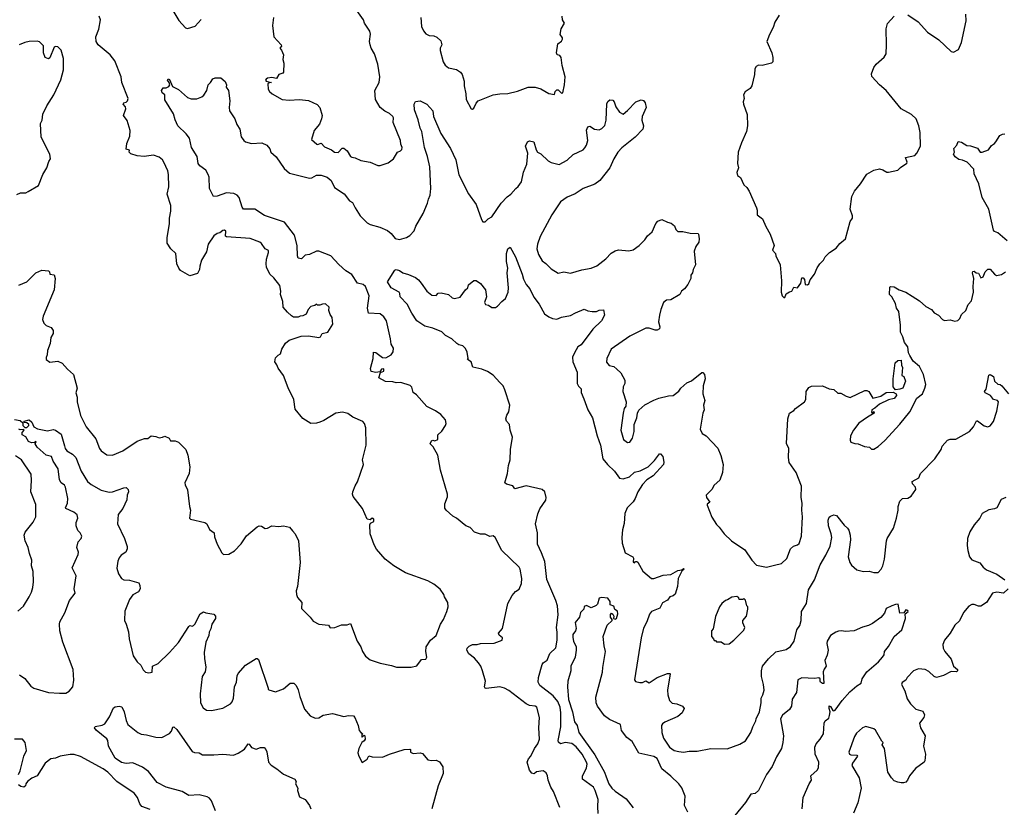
# Model space of a CAD drawing. Extents: x 1933546 to 2138868, y 524910 to 667279.
# Tile 205 of 256: x 2017211 to 2025850, y 596948 to 603855. Entities that reach past the tile are written whole.
import ezdxf

# ---------------------------------------------------------------- set-up
doc = ezdxf.new("R2010")
doc.units = 0

msp = doc.modelspace()

# ---------------------------------------------------------------- linework, layer by layer
at = {"layer": '0CON10XD'}
for points in [[(2018495, 604036.7), (2018607.7, 603847.7), (2018665, 603783.3), (2018685, 603777.5), (2018750.7, 603799.3), (2018802.3, 603857.7)], [(2019478.1, 600911.9), (2019498.8, 600925), (2019510, 600965), (2019542.1, 601017.9), (2019575, 601043.8), (2019679.5, 601080.5), (2019744.1, 601084.1), (2019835, 601068.8), (2019850, 601075), (2019866.4, 601103.6), (2019915.8, 601114.2), (2019957.5, 601185), (2019952.5, 601245), (2019935, 601270), (2019923.3, 601305), (2019926.7, 601335), (2019895, 601362.5), (2019868.3, 601361.7), (2019845, 601352.5), (2019823, 601353), (2019815, 601360), (2019801.7, 601348.3), (2019765, 601338.8), (2019743.8, 601315), (2019725, 601272.5), (2019695, 601257.5), (2019673.6, 601256.4), (2019655, 601247.5), (2019615, 601247.5), (2019595, 601257.5), (2019560.5, 601290.5), (2019524, 601335), (2019521.2, 601385), (2019498.9, 601445), (2019501.4, 601475), (2019494.2, 601525), (2019440.7, 601590.7), (2019404.7, 601624.7), (2019378, 601685), (2019373.1, 601715), (2019376.2, 601753.8), (2019395.7, 601815), (2019395, 601832.5), (2019365, 601846.7), (2019333.9, 601893.9), (2019317.5, 601905), (2019232.5, 601935), (2019025, 601950), (2019017, 601957), (2019019.7, 601999.7), (2019008.8, 602008.8), (2018995, 602008), (2018967.5, 601985), (2018945, 601978.8), (2018915, 601960), (2018865, 601887.5), (2018850.5, 601819.5), (2018805, 601747.5), (2018791.2, 601695), (2018790, 601665), (2018771.7, 601628.3), (2018705, 601608.8), (2018622.9, 601655), (2018606.9, 601675), (2018589.4, 601715), (2018581.4, 601805), (2018536.2, 601846.2), (2018504.4, 601895), (2018504.3, 601945.7), (2018525.6, 602064.4), (2018524.4, 602115), (2018538.6, 602175), (2018536.6, 602226.6), (2018504.1, 602325.9), (2018519.7, 602390.3), (2018517.8, 602497.8), (2018509.7, 602529.7), (2018475, 602606.7), (2018463.8, 602625), (2018435, 602650), (2018385, 602665.8), (2018304.1, 602655.9), (2018242.1, 602662.1), (2018185, 602680), (2018172.5, 602695), (2018175, 602710), (2018145, 602720), (2018151.7, 602768.3), (2018177.5, 602835), (2018180, 602885), (2018155, 602972.5), (2018123.3, 603015), (2018143.3, 603075), (2018140, 603090), (2018120, 603115), (2018125, 603126.7), (2018145, 603133.3), (2018157.5, 603145), (2018162.5, 603165), (2018106, 603305), (2018102.5, 603355), (2018047.1, 603495), (2018005, 603548), (2017899.2, 603635), (2017882.5, 603665), (2017880, 603705), (2017907, 603773), (2017920.8, 603855), (2017910, 603885)], [(2019437.5, 603875), (2019428.8, 603805), (2019442.5, 603705), (2019506.7, 603635), (2019507, 603623), (2019492.5, 603605), (2019508, 603588), (2019526.1, 603546.1), (2019520, 603505), (2019527.5, 603475), (2019526.7, 603395), (2019520, 603385), (2019485, 603373.8), (2019465, 603340), (2019425, 603349.2), (2019385, 603343.3), (2019372.5, 603335), (2019367.5, 603325), (2019375, 603317.5), (2019420, 603305), (2019395, 603300), (2019388.3, 603291.7), (2019392.5, 603245), (2019402.5, 603225), (2019426.4, 603206.4), (2019515, 603156.7), (2019575, 603148.8), (2019665, 603155.8), (2019745, 603147.5), (2019822.7, 603112.7), (2019843.8, 603085), (2019866, 603015), (2019860.8, 602985), (2019841.2, 602938.8), (2019796.2, 602885), (2019772.5, 602805), (2019817.5, 602765), (2019825, 602762), (2019855, 602772.9), (2019885, 602741.2), (2019946.7, 602715), (2019974.1, 602694.1), (2020005, 602690), (2020041.2, 602728.8), (2020055, 602728.8), (2020085, 602706.2), (2020115, 602656), (2020125, 602650), (2020155, 602643.8), (2020205, 602620), (2020285, 602606.2), (2020355, 602576.7), (2020375, 602576.7), (2020445, 602600), (2020490, 602635), (2020525.8, 602694.2), (2020552.5, 602705), (2020565, 602717.5), (2020567.5, 602735), (2020555.6, 602765), (2020552.5, 602795), (2020489.4, 602955), (2020491.2, 602995), (2020486.2, 603005), (2020455, 603034), (2020415, 603052.5), (2020372.9, 603085), (2020333.8, 603155), (2020327.1, 603235), (2020366.7, 603305), (2020370.5, 603355), (2020353.3, 603465), (2020324.4, 603555), (2020295.7, 603605), (2020285.7, 603635), (2020280.8, 603665), (2020289.8, 603729.8), (2020284.6, 603754.6), (2020236, 603825), (2020228, 603855), (2020168, 603935)], [(2020731.4, 603875), (2020737.5, 603795), (2020755, 603756.7), (2020775, 603731.2), (2020805, 603716.2), (2020845, 603713.8), (2020872.7, 603702.7), (2020905, 603670), (2020914.3, 603635), (2020900.6, 603605), (2020901.4, 603585), (2020926.2, 603485), (2020945, 603456.7), (2020975, 603432.5), (2021045, 603419.2), (2021078, 603395), (2021094.2, 603375), (2021110.8, 603315), (2021110, 603275), (2021126.1, 603206.1), (2021130, 603155), (2021173.6, 603073.6), (2021185, 603070), (2021195, 603080), (2021216.4, 603123.6), (2021235, 603142.5), (2021364.2, 603195.8), (2021424.2, 603205.8), (2021495, 603208.8), (2021580.5, 603229.5), (2021673, 603263), (2021735, 603263.3), (2021785, 603250), (2021855, 603207.5), (2021905, 603200), (2021910, 603225), (2021925, 603240), (2021935, 603240), (2021965, 603210), (2021975.9, 603214.1), (2021991.2, 603285), (2021996.2, 603355), (2021971.2, 603455), (2021961.2, 603525), (2021950.7, 603540.7), (2021927.5, 603547.5), (2021920, 603565), (2021933.3, 603645), (2021963.9, 603666.1), (2021973.8, 603685), (2021973.8, 603695), (2021952.5, 603725), (2021962.9, 603775), (2021991.4, 603825), (2021974.2, 603855), (2021970, 603885)], [(2023876.2, 603895), (2023836.4, 603833.6), (2023821.7, 603788.3), (2023788.8, 603725), (2023766.7, 603665), (2023810, 603565), (2023820, 603525), (2023820, 603485), (2023806.8, 603473.2), (2023725, 603452.2), (2023695, 603455.5), (2023672.7, 603445), (2023661.8, 603425), (2023658.9, 603375), (2023634.2, 603275), (2023619.5, 603250.5), (2023577, 603223), (2023562.5, 603195), (2023566.7, 603165), (2023560, 603135), (2023562.5, 603115), (2023594, 603025), (2023596.7, 602925), (2023588.8, 602875), (2023544.2, 602775.8), (2023516.7, 602695), (2023508.8, 602595), (2023518, 602555), (2023504.2, 602514.2), (2023508.8, 602488.8), (2023535, 602472.5), (2023565, 602407.5), (2023590, 602385), (2023611.7, 602351.7), (2023676.7, 602205), (2023683.3, 602185), (2023681.2, 602145), (2023728.3, 602108.3), (2023758.3, 602041.7)], [(2023758.3, 602041.7), (2023796.7, 601975), (2023830, 601875), (2023817.5, 601835), (2023843.3, 601805), (2023846.7, 601785), (2023882.5, 601705), (2023896.7, 601565), (2023892.5, 601465), (2023900, 601435), (2023915, 601420), (2023925, 601420), (2023935, 601450), (2023965, 601470), (2023986.4, 601473.6), (2024005, 601510), (2024035, 601502.5), (2024063.9, 601546.1), (2024075, 601590), (2024085, 601592.5), (2024097, 601577), (2024101.7, 601531.7), (2024125, 601530), (2024135, 601540), (2024146.4, 601573.6), (2024185.9, 601624.1), (2024209.5, 601680.5), (2024232.5, 601715), (2024263.3, 601745), (2024280, 601775), (2024317.5, 601815), (2024375, 601852.5), (2024408.3, 601891.7), (2024456.1, 601933.9), (2024497.5, 602085), (2024518.8, 602115), (2024518.8, 602135), (2024498.1, 602195), (2024511.9, 602305), (2024535, 602351.2), (2024588, 602415), (2024645, 602500), (2024705, 602535.8), (2024755, 602548), (2024785, 602538.8), (2024818.3, 602518.3), (2024835, 602517.5), (2024915, 602536.7), (2024939.5, 602560.5), (2024993.8, 602596.2), (2024996.7, 602605), (2024982.9, 602647.1), (2025065.6, 602664.4), (2025084.2, 602685.8), (2025114.2, 602745.8), (2025111.2, 602865), (2025099.2, 602925), (2025076, 602985), (2025035, 603022.5), (2024945, 603072.5), (2024815, 603233.3), (2024754.1, 603284.1), (2024688.3, 603358.3), (2024685, 603380), (2024704.2, 603435.8), (2024725.8, 603464.2), (2024795, 603526.2), (2024814, 603555), (2024815.7, 603635.7), (2024814.3, 603775), (2024825, 603822.5), (2024885, 603886.7)], [(2025005, 603896.7), (2025095, 603836.7), (2025175.8, 603745.8), (2025275, 603678), (2025385, 603576.7), (2025405, 603570), (2025447.5, 603595), (2025473.8, 603655), (2025515.8, 603845), (2025512.5, 603905)], [(2017185, 602321.2), (2017217, 602337), (2017265, 602337.5), (2017285, 602347.5), (2017375, 602402.5), (2017415, 602497.5), (2017450, 602555), (2017468.3, 602611.7), (2017482.5, 602635), (2017476.7, 602675), (2017400, 602825), (2017393.2, 602945), (2017408.5, 602975), (2017415, 603026), (2017450.3, 603099.7), (2017512, 603195), (2017572, 603328), (2017596.2, 603415), (2017596.2, 603515), (2017575, 603587.5), (2017545, 603617.5), (2017525, 603620), (2017515, 603613.3), (2017475, 603521.2), (2017465, 603511.2), (2017434.3, 603524.3), (2017421.3, 603565), (2017418.9, 603625), (2017385, 603660), (2017365, 603666.7), (2017293.6, 603663.6), (2017255, 603656), (2017207.5, 603635)], [(2021949.2, 596945), (2021895.9, 597085.9), (2021871.2, 597125), (2021847.5, 597185), (2021842.5, 597225), (2021829.3, 597249.3), (2021805, 597267.5), (2021745, 597257.5), (2021725, 597242.5), (2021705, 597246.7), (2021683.8, 597275), (2021663.3, 597345), (2021676.4, 597373.6), (2021696.2, 597395), (2021728, 597465), (2021756.2, 597505), (2021772, 597545), (2021766.7, 597645), (2021771.4, 597735), (2021748, 597825), (2021735, 597834), (2021685, 597840.6), (2021655, 597854.4), (2021501.7, 597971.7), (2021464.1, 597994.1), (2021424, 598004), (2021305, 597990), (2021295, 597993.8), (2021290, 598005), (2021297.5, 598055), (2021272.9, 598145), (2021258.5, 598185), (2021236.7, 598215), (2021200.8, 598255), (2021152.8, 598292.8), (2021135.8, 598325), (2021138, 598345), (2021155, 598362.5), (2021185, 598376.9), (2021225, 598376), (2021254.5, 598385.5), (2021375, 598387.5), (2021446, 598415), (2021448.8, 598435), (2021418.3, 598458.3), (2021413.8, 598475), (2021446.2, 598515), (2021493.3, 598735), (2021532.5, 598805), (2021560.7, 598839.3), (2021595, 598860), (2021615, 598910), (2021618, 598955), (2021603.3, 599035), (2021595, 599052.5), (2021440.4, 599200.4), (2021384.2, 599314.2), (2021365, 599328), (2021335, 599323.3), (2021295, 599342.5), (2021253.8, 599343.8), (2021202, 599362), (2021165, 599402.5), (2021125.6, 599415.6), (2021045, 599484), (2021010.9, 599500.9), (2020952.9, 599552.9), (2020941.9, 599571.9), (2020941.7, 599608.3), (2020965, 599670), (2020966.2, 599695), (2020904.5, 599905), (2020881.2, 600035), (2020837.9, 600107.9), (2020812, 600135), (2020825, 600161.2), (2020835, 600166.7), (2020855, 600162.5), (2020880, 600175), (2020880, 600215), (2020915, 600247.5), (2020947.5, 600295), (2020952.5, 600315), (2020947.5, 600345), (2020905, 600392.5), (2020860, 600425), (2020784.1, 600464.1), (2020694.2, 600564.2), (2020665, 600586.7), (2020651.7, 600631.7), (2020637.6, 600647.6), (2020555, 600674), (2020515, 600671.9), (2020485, 600680.6), (2020421.4, 600681.4), (2020363.3, 600715), (2020377.5, 600762.5), (2020405, 600774), (2020405, 600793.3), (2020385, 600791.2), (2020371.7, 600768.3), (2020335, 600761.2), (2020295, 600771.2), (2020290, 600795), (2020312.2, 600885), (2020315, 600940), (2020335, 600937.1), (2020395, 600892.9), (2020425, 600889.4), (2020470, 600915), (2020487, 600943), (2020492.5, 600975), (2020470.3, 601010.3), (2020465.5, 601055.5), (2020430, 601215), (2020405, 601250), (2020375, 601274.4), (2020271.8, 601281.8), (2020263.6, 601325), (2020276.7, 601435), (2020245, 601514), (2020225, 601534.2), (2020175, 601543.8), (2020125, 601620.5), (2020072.7, 601652.7), (2020011.7, 601708.3), (2019940, 601785), (2019835, 601825.6), (2019815, 601824.5), (2019755, 601795.6), (2019715, 601789.2), (2019685, 601758.8), (2019655, 601763.3), (2019647.5, 601785), (2019645.5, 601875), (2019622.9, 601965), (2019535, 602080.5), (2019358.4, 602138.4), (2019275, 602192.7), (2019175, 602194.2), (2019162.3, 602212.3), (2019137.1, 602295), (2019120, 602315), (2019090.9, 602330.9), (2019025, 602337.5), (2018945, 602308.6), (2018912.5, 602305), (2018876, 602375), (2018872.9, 602475), (2018865, 602496.7), (2018845.3, 602535.3), (2018791.2, 602575), (2018777.1, 602595), (2018768.1, 602655), (2018719.2, 602735), (2018700, 602815), (2018672.5, 602855), (2018600, 602925), (2018575.7, 602975.7), (2018560.3, 603030.3), (2018485, 603152.5), (2018486.2, 603195), (2018462, 603215), (2018456.7, 603235), (2018471.2, 603258.8), (2018495, 603256.7), (2018520, 603270), (2018527.5, 603285), (2018522.5, 603305), (2018507.5, 603325), (2018515, 603337.5), (2018525, 603330), (2018550.7, 603270.7), (2018605, 603242), (2018685, 603172), (2018715, 603160), (2018765, 603160), (2018810.7, 603179.3), (2018826.1, 603193.9), (2018853.3, 603235), (2018864, 603285), (2018886.2, 603305), (2018905, 603336.2), (2018925, 603346.2), (2018975, 603346.7), (2019015, 603312.5), (2019026.2, 603285), (2019023, 603263), (2019043.8, 603235), (2019054.4, 603145), (2019048.9, 603085), (2019053.3, 603055), (2019098.6, 602985), (2019115.7, 602935), (2019144.2, 602895), (2019155, 602827.5), (2019178, 602795), (2019193.8, 602783.8), (2019245, 602768.6), (2019335, 602776), (2019380, 602755), (2019405, 602723.3), (2019415, 602693.8), (2019461.3, 602651.3), (2019530.6, 602550.6), (2019579.7, 602509.7), (2019754.4, 602464.4), (2019775, 602468.1), (2019815, 602492.5), (2019857, 602493), (2019909.2, 602475), (2019943.3, 602445), (2019972.5, 602385), (2020057.7, 602327.7), (2020105, 602266.2), (2020132.1, 602252.1), (2020153.9, 602203.9), (2020197.5, 602135), (2020258.8, 602075), (2020285, 602060), (2020372.5, 602035), (2020437.4, 602007.4), (2020469.7, 601979.7), (2020506.1, 601936.1), (2020545, 601928.6), (2020605, 601946), (2020635, 601963.3), (2020672, 602005), (2020686, 602045), (2020750.8, 602155), (2020790, 602245), (2020797.5, 602282.5), (2020811.9, 602315), (2020818.5, 602375), (2020808.7, 602565), (2020789.2, 602655), (2020763.8, 602735), (2020739.4, 602875), (2020724.3, 602905), (2020707.3, 602977.3), (2020674, 603065), (2020673.3, 603115), (2020683, 603137), (2020725, 603142.5), (2020783.3, 603115), (2020835.7, 603055.7), (2020843.3, 603005), (2020907.7, 602857.7), (2020990, 602725), (2021039.1, 602625), (2021065.4, 602495.4), (2021148.7, 602328.7), (2021215, 602233.8), (2021262.7, 602102.7), (2021275, 602083.3), (2021296.1, 602083.9), (2021320.9, 602109.1), (2021355, 602126.2), (2021434.5, 602245.5), (2021488.5, 602301.5), (2021522, 602325), (2021564.4, 602375.6), (2021585, 602391.2), (2021615, 602433.3), (2021632, 602518), (2021661.4, 602588.6), (2021669.6, 602685), (2021649.4, 602745), (2021665.9, 602784.1), (2021685, 602793.3), (2021722.5, 602785), (2021741.9, 602715), (2021755, 602693.8), (2021785, 602680), (2021848.8, 602618.8), (2021875, 602604), (2021945, 602584), (2022015, 602624.2), (2022068.3, 602671.7), (2022153.8, 602715), (2022169.3, 602730.7), (2022185.7, 602755), (2022195.6, 602795), (2022184.4, 602885.6), (2022195, 602916), (2022215, 602922.5), (2022255.6, 602895.6), (2022295, 602890.8), (2022318.3, 602901.7), (2022345, 602928.8), (2022358.1, 602975), (2022362.5, 603117.5), (2022371.7, 603138.3), (2022388.3, 603151.7), (2022415, 603148.8), (2022427.5, 603135), (2022440.5, 603090.5), (2022475, 603043.8), (2022505, 603026.9), (2022545, 603058.1), (2022618.8, 603135), (2022665, 603153.8), (2022685, 603145.7), (2022700, 603125), (2022707.1, 603085), (2022672.9, 603005), (2022671.4, 602975), (2022684, 602925), (2022677.5, 602895), (2022611.9, 602825), (2022495, 602730.8), (2022460.8, 602695), (2022423.3, 602635), (2022388.2, 602555), (2022301.8, 602445), (2022258, 602412), (2022155, 602374.3), (2022085, 602328.1), (2022015, 602298.1), (2021955, 602257.5), (2021880, 602145), (2021776.7, 601955), (2021754.5, 601885.5), (2021750, 601845), (2021762.9, 601795), (2021795, 601739.2), (2021828.3, 601718.3), (2021875, 601670), (2021936.4, 601633.6), (2021985, 601643.8), (2022045, 601632), (2022145, 601662), (2022225, 601676.2), (2022275, 601696.2), (2022355, 601758.8), (2022400.9, 601809.1), (2022435, 601827.5), (2022465, 601835.7), (2022555, 601828.8), (2022593.9, 601836.1), (2022646.2, 601875), (2022695, 601923.3), (2022720.3, 601959.7), (2022760, 601995), (2022792.4, 602067.6), (2022810.3, 602089.7), (2022845, 602103.3), (2022895, 602079.6), (2022928, 602072), (2022956.4, 602046.4), (2022967.5, 602015), (2022985, 601997.5), (2023028.3, 601998.3), (2023095, 601984.2), (2023165, 601980), (2023167.5, 601975), (2023173.9, 601933.9), (2023171.2, 601905), (2023143.2, 601866.8), (2023129.2, 601825), (2023141.2, 601705), (2023120.8, 601665), (2023114.5, 601635.5), (2023100.8, 601615), (2023101.2, 601585), (2023075, 601533.3), (2023044.2, 601495.8), (2023017.5, 601475), (2023002.5, 601445), (2022925, 601398.8), (2022885, 601394.2), (2022860.8, 601375), (2022835.6, 601315), (2022824.5, 601265), (2022817.1, 601205), (2022828, 601162), (2022825, 601143.3), (2022805, 601133.3), (2022787, 601133), (2022735, 601150.8), (2022705, 601150.8), (2022565, 601078.6), (2022402, 600965), (2022364, 600885), (2022361.2, 600851.2), (2022383.9, 600823.9), (2022425, 600813.3), (2022451.7, 600791.7), (2022485, 600757.5), (2022520, 600695), (2022520, 600665), (2022506.7, 600635), (2022503.3, 600595), (2022533.3, 600505), (2022528.8, 600465), (2022516.2, 600445), (2022506.2, 600405), (2022485.9, 600255.9), (2022508.8, 600175), (2022545, 600146.7), (2022565, 600148.8), (2022588.6, 600185), (2022601.4, 600245), (2022604, 600305), (2022626.7, 600365), (2022632.5, 600405), (2022645, 600430), (2022695, 600477.5), (2022775, 600520), (2022820, 600535), (2022905, 600556.7), (2022945, 600560), (2022995, 600597.5), (2023012.5, 600625), (2023065, 600670), (2023105, 600688.8), (2023195, 600760), (2023205, 600760), (2023220, 600745), (2023225.6, 600705.6), (2023208.9, 600645), (2023204.5, 600575), (2023222.5, 600515), (2023210, 600475), (2023217.5, 600435), (2023203.8, 600405), (2023182.5, 600265), (2023200, 600225), (2023235.9, 600205.9), (2023337.3, 600097.3), (2023363.9, 600033.9), (2023384.1, 599954.1), (2023377.5, 599885), (2023355, 599816.7), (2023306.1, 599773.9), (2023284.1, 599735.9), (2023233.3, 599685), (2023236.7, 599665), (2023267.5, 599625), (2023243.6, 599606.4), (2023243, 599597), (2023285, 599492.5), (2023325, 599426.7), (2023348.8, 599405), (2023393.8, 599345), (2023455.7, 599285.7), (2023573.3, 599205), (2023634.2, 599114.2), (2023675, 599072.5), (2023765, 599052.5), (2023835, 599071.2)], [(2025875, 601916.7), (2025795, 601986.7), (2025765, 601997.5), (2025755, 602010), (2025715.7, 602195), (2025657.1, 602295), (2025628, 602415), (2025586.2, 602505), (2025582.5, 602545), (2025523.3, 602605), (2025485, 602622.9), (2025450.5, 602630.5), (2025418.3, 602651.7), (2025403.3, 602675), (2025412.5, 602695), (2025407.5, 602725), (2025433.3, 602755), (2025445, 602787.5), (2025475, 602780), (2025521.2, 602751.2), (2025555, 602748), (2025615, 602728.8), (2025640, 602695), (2025655, 602692.5), (2025712.5, 602715), (2025737, 602753), (2025765, 602770), (2025776.1, 602783.9), (2025811.1, 602838.9), (2025835, 602852), (2025855, 602853.8)], [(2022287, 596893), (2022283.3, 596955), (2022288, 597015), (2022260.6, 597095), (2022244.6, 597124.6), (2022149.6, 597195), (2022149.5, 597220.5), (2022185.5, 597295), (2022189.2, 597325), (2022184.6, 597345), (2022147.8, 597415), (2022095, 597479.6), (2022055, 597507.8), (2021996.4, 597516.4), (2021955, 597505.5), (2021938.2, 597518.2), (2021934.8, 597535), (2021960.4, 597655), (2021960.4, 597775), (2021953.1, 597825), (2021934, 597875), (2021891.8, 597925), (2021774.8, 598014.8), (2021760.7, 598045), (2021762.5, 598085), (2021795, 598201.2), (2021805, 598216), (2021840.3, 598239.7), (2021864, 598296), (2021914.6, 598345.4), (2021927.1, 598415), (2021926.9, 598485), (2021920, 598525), (2021934.6, 598635), (2021929.6, 598715), (2021915, 598762), (2021836.9, 598945), (2021818.9, 599105), (2021788.8, 599178.8), (2021754.4, 599255), (2021755.8, 599355), (2021738, 599435), (2021757.3, 599522.7), (2021774, 599565), (2021827.9, 599642.1), (2021830.8, 599665), (2021818, 599715), (2021795, 599735.8), (2021655, 599768.6), (2021555, 599740), (2021538.3, 599768.3), (2021482.3, 599782.3), (2021467.5, 599795), (2021491.2, 599875), (2021498.8, 599945), (2021516.2, 599995), (2021518, 600085), (2021535.8, 600195), (2021514.3, 600254.3), (2021508, 600305), (2021482.5, 600335), (2021475.7, 600355), (2021485, 600386.7), (2021502.5, 600415), (2021511.4, 600475), (2021469.4, 600609.4), (2021451.9, 600645), (2021423.6, 600673.6), (2021365, 600737.8), (2021315, 600769.2), (2021265, 600791.2), (2021187, 600807), (2021173.3, 600855), (2021140, 600875), (2021147, 600883), (2021138.9, 600938.9), (2021122.3, 600972.3), (2021100, 600995), (2021065, 601003.8), (2021046.7, 601015), (2021003.8, 601055), (2020946.8, 601086.8), (2020915, 601116.4), (2020835, 601150.9), (2020765, 601168.7), (2020695.7, 601215.7), (2020652.2, 601282.2), (2020611.4, 601361.4), (2020548.8, 601425), (2020546.7, 601455), (2020540, 601465), (2020470, 601505), (2020437.5, 601555), (2020502, 601658), (2020515, 601663.8), (2020542.5, 601655), (2020574.2, 601634.2), (2020622.1, 601622.1), (2020685, 601595.7), (2020710.8, 601575), (2020734.2, 601545), (2020785, 601473.3), (2020828.3, 601438.3), (2020865, 601437.5), (2020881.7, 601458.3), (2020910.7, 601460.7), (2020975, 601446), (2021005, 601416.7), (2021025, 601411.2), (2021077.3, 601422.7), (2021122.7, 601487.3), (2021142.5, 601505), (2021150, 601530), (2021195, 601567.5), (2021215, 601566.7), (2021255, 601542.5), (2021298.8, 601485), (2021306.2, 601425), (2021290, 601375), (2021297, 601357), (2021325, 601352.5), (2021355, 601332.5), (2021385, 601332.5), (2021405, 601342.5), (2021442.5, 601385), (2021475, 601410), (2021497.1, 601465), (2021499.4, 601505), (2021488.8, 601635), (2021493.5, 601675), (2021482.3, 601735), (2021483.5, 601805), (2021493.9, 601846.1), (2021515, 601860), (2021562.9, 601775), (2021620.5, 601625), (2021630.9, 601580.9), (2021655, 601534.3), (2021687.8, 601495), (2021722.6, 601422.6), (2021770.2, 601360.2), (2021816.2, 601275), (2021855, 601248), (2021885, 601236.2), (2021925, 601227.5), (2021965, 601246), (2022045, 601260), (2022087.5, 601285), (2022165, 601316.7), (2022195, 601301.2), (2022235, 601296.2), (2022273.6, 601296.4), (2022295, 601306.7), (2022335, 601310), (2022342.5, 601265), (2022316.2, 601215), (2022239.8, 601140.2), (2022136.9, 601005), (2022109.4, 600985), (2022078.6, 600935), (2022062.9, 600895), (2022065.4, 600855), (2022102.1, 600765), (2022101.8, 600665), (2022115, 600641.9), (2022138.9, 600618.9), (2022138.5, 600585), (2022161.1, 600528.9), (2022195.4, 600435), (2022238.2, 600365), (2022278.2, 600205), (2022308.5, 600125), (2022328.5, 600005), (2022368.2, 599955), (2022430, 599895), (2022475, 599834), (2022505, 599828.6), (2022563, 599847), (2022605, 599886), (2022655, 599900), (2022725, 599934.4), (2022780.5, 599989.5), (2022825, 600046.7), (2022835, 600047.5), (2022853.6, 600023.6), (2022863.3, 599975), (2022860, 599955), (2022770.6, 599855), (2022715, 599819.1), (2022675, 599778.6), (2022634.3, 599715), (2022611.9, 599655), (2022595, 599628), (2022540.8, 599575), (2022521.2, 599525), (2022514.5, 599435.5), (2022499.7, 599380.3), (2022494.4, 599314.4), (2022497.5, 599265), (2022525, 599180), (2022590, 599145), (2022597, 599133), (2022595, 599097.5), (2022605, 599093.3), (2022615, 599102.5), (2022625, 599102.5), (2022635, 599096.7), (2022678.8, 599018.8), (2022754.3, 598954.3), (2022775, 598954.2), (2022857.1, 598982.9), (2022925, 598990.6), (2022985, 599024.2), (2023020, 599030), (2023035, 599042.5), (2023042.5, 599035), (2023021.7, 599018.3), (2022988.9, 598955), (2022981.9, 598885), (2022961.7, 598818.3), (2022945, 598803.8), (2022916.4, 598793.6), (2022894.3, 598765.7), (2022850.3, 598739.7), (2022828, 598695), (2022755, 598664.4), (2022738.2, 598641.8), (2022714.3, 598575.7), (2022685, 598517.5), (2022664.4, 598435), (2022606.7, 598065), (2022615, 598052.5), (2022651.7, 598041.7), (2022675, 598043.8), (2022705, 598056.2), (2022735, 598040), (2022805, 598086.2), (2022895, 598120), (2022915, 598122.5), (2022918, 598118), (2022894.3, 597974.3), (2022897.5, 597935), (2022912.5, 597885), (2022935, 597862.5), (2022977.5, 597855), (2023026.7, 597835), (2023040, 597815), (2023023.6, 597776.4), (2022987.2, 597742.8), (2022872.5, 597695), (2022850.5, 597679.5), (2022843.3, 597665), (2022845.8, 597605), (2022860, 597555), (2022914, 597475), (2022955, 597446.2), (2022993.6, 597436.4)], [(2017205, 601526.2), (2017275, 601556.2), (2017354.2, 601635.8), (2017405, 601660), (2017463.8, 601653.8), (2017472.5, 601645), (2017475, 601622.5), (2017515, 601617.5), (2017522, 601585), (2017513.8, 601485), (2017416.7, 601255), (2017410, 601225), (2017423.3, 601195), (2017444.2, 601174.2), (2017487.5, 601155), (2017505, 601130), (2017506.4, 601103.6), (2017485, 601067.5), (2017478.8, 601015), (2017456, 600955), (2017452.7, 600917.3), (2017442.3, 600892.3), (2017444, 600875), (2017475, 600850.8), (2017545, 600860), (2017584.4, 600844.4), (2017629.4, 600789.4), (2017684, 600745), (2017716, 600625), (2017704.3, 600584.3), (2017714.2, 600545), (2017716, 600505), (2017744.2, 600385), (2017793.4, 600283.4), (2017879.7, 600179.7), (2017912, 600095), (2017926.7, 600075), (2017975, 600038.8), (2018025, 600036), (2018115, 600074.3), (2018241.7, 600158.3), (2018305, 600181.4), (2018336.6, 600183.4), (2018365, 600206), (2018405, 600200), (2018435, 600187.1), (2018465, 600194), (2018485, 600203.3), (2018522.5, 600185), (2018535, 600163.3), (2018575, 600163.3), (2018605, 600151.2), (2018670, 600085), (2018686.6, 600036.6), (2018703.1, 599935), (2018698.8, 599875), (2018661.2, 599795), (2018663.8, 599775), (2018683, 599733), (2018700, 599585), (2018710, 599555), (2018702.5, 599485), (2018710, 599475), (2018835, 599446.2), (2018852.5, 599435), (2018877.5, 599385), (2018916.7, 599355), (2018920.7, 599320.7), (2018942.5, 599255), (2018985, 599180), (2019000, 599165), (2019045, 599167.5), (2019095, 599197.5), (2019155, 599257.5), (2019202.3, 599327.7), (2019295, 599407.5), (2019313.6, 599416.4), (2019333.6, 599413.6), (2019365, 599394), (2019385, 599396), (2019422.7, 599417.3), (2019485, 599409.2), (2019525, 599417.5), (2019580, 599405), (2019605, 599372.5), (2019628.8, 599345), (2019656.2, 599285), (2019673.3, 599095), (2019650, 598885), (2019637.5, 598845), (2019640, 598815), (2019649.3, 598789.3), (2019686.7, 598745), (2019685, 598692.5), (2019760, 598615), (2019785, 598580), (2019835, 598553.8), (2019920, 598545), (2019935, 598523.3), (2019975, 598525.7), (2020035, 598547.5), (2020085, 598548.8), (2020115, 598560), (2020173.3, 598405), (2020205.9, 598355.9), (2020218.8, 598315), (2020245, 598272.5), (2020285, 598242.5), (2020375, 598212.5), (2020475, 598192.5), (2020517, 598177), (2020645, 598177.5), (2020695, 598190), (2020736.4, 598243.6), (2020775, 598246.7), (2020783.8, 598265), (2020775.8, 598315), (2020777.5, 598355), (2020815.8, 598415), (2020866.2, 598455), (2020904.2, 598555), (2020928.6, 598595), (2020958.8, 598665), (2020970, 598705), (2020967.5, 598745), (2020937.5, 598795), (2020933.3, 598815), (2020901.2, 598861.2), (2020845, 598906), (2020793, 598933), (2020595, 599004.2), (2020495, 599064.3), (2020418.8, 599125), (2020341.7, 599211.7), (2020321.2, 599251.2), (2020287.5, 599345), (2020283.6, 599426.4), (2020290, 599440), (2020317.5, 599455), (2020317.5, 599475), (2020305, 599482.5), (2020285, 599470), (2020260, 599475), (2020219.7, 599569.7), (2020136.2, 599675), (2020130, 599695), (2020134, 599715), (2020155, 599766.2), (2020176.6, 599803.4), (2020226.7, 599955), (2020218, 599995), (2020250.6, 600125), (2020247.9, 600275), (2020238, 600315), (2020220.7, 600330.7), (2020135, 600370), (2020090.7, 600400.7), (2020045, 600413.3), (2019985, 600403.8), (2019879.7, 600340.3), (2019845.7, 600324.3), (2019815, 600318), (2019765, 600313.8), (2019696.6, 600356.6), (2019628.9, 600438.9), (2019617.5, 600525), (2019567, 600627), (2019527.1, 600735), (2019479.1, 600799.1), (2019468.3, 600828.3), (2019448.6, 600855), (2019455, 600890), (2019478.1, 600911.9)], [(2023835, 599071.2), (2023895, 599086.7), (2023940.9, 599129.1), (2023975, 599213.3), (2024001.2, 599238.8), (2024035, 599248.8), (2024049.1, 599260.9), (2024072, 599325), (2024080, 599495), (2024073.3, 599555), (2024075.7, 599615.7), (2024067.5, 599665), (2024070.8, 599765), (2024024.2, 599885), (2023962.6, 599972.6), (2023957.3, 600015), (2023960, 600095), (2023938.6, 600138.6), (2023950, 600355), (2023966.1, 600403.9), (2024003, 600427), (2024017.5, 600445), (2024097.5, 600505), (2024108.8, 600525), (2024113.3, 600595), (2024135, 600630), (2024158.3, 600641.7), (2024255, 600643.3), (2024315, 600616.7), (2024355, 600612.5), (2024389.3, 600579.3), (2024415, 600580), (2024463.8, 600553.8), (2024499.3, 600540.7), (2024626.4, 600603.6), (2024645, 600603.3), (2024662.5, 600595), (2024696.7, 600536.7), (2024767, 600553), (2024815, 600587.1), (2024875, 600590), (2024902.5, 600575), (2024905, 600560), (2024885, 600533.3), (2024835, 600522), (2024755, 600484.3), (2024715, 600448.8), (2024687.5, 600435), (2024685, 600410), (2024695, 600410), (2024705, 600420), (2024710, 600405), (2024649.3, 600370.7), (2024575, 600316.2), (2024525.9, 600254.1), (2024500, 600205), (2024497, 600167), (2024505, 600150), (2024538.3, 600138.3), (2024567, 600137), (2024625, 600112.5), (2024667, 600107), (2024685, 600090), (2024705, 600090), (2024745, 600112.5), (2024802.5, 600165), (2024933, 600307), (2025022.5, 600415), (2025083.9, 600536.1), (2025131.2, 600575), (2025153.3, 600625), (2025161.2, 600655), (2025142.5, 600745), (2025105, 600813.8), (2025051.1, 600861.1), (2025020.3, 600910.3), (2025010, 600935), (2025004.2, 600985), (2024975.7, 601025), (2024960, 601075), (2024939.4, 601115), (2024940, 601175), (2024924, 601295), (2024904, 601325), (2024895.7, 601365.7), (2024864.1, 601424.1), (2024843.8, 601445), (2024845, 601510), (2024853.3, 601516.7), (2024885, 601511.2), (2024927.5, 601485), (2024985, 601466), (2025042.1, 601432.1), (2025105, 601389.2), (2025160.9, 601340.9), (2025212.3, 601312.3), (2025235, 601283.8), (2025273.6, 601263.6), (2025307.5, 601225), (2025325, 601216.7), (2025375, 601223.3), (2025415, 601211.2), (2025443.6, 601216.4), (2025460, 601235), (2025475, 601270), (2025514.1, 601305.9), (2025531.9, 601358.1), (2025561.4, 601388.6), (2025581.4, 601465), (2025575.8, 601515), (2025584, 601585), (2025572, 601635), (2025575, 601647.5), (2025585, 601650), (2025604.4, 601634.4), (2025625, 601631.2), (2025645, 601592), (2025665, 601598.8), (2025683.8, 601645), (2025707, 601667), (2025726.1, 601666.1), (2025763.6, 601623.6), (2025783, 601613), (2025825, 601620), (2025860, 601645)], [(2024895, 600610), (2024882.7, 600622.7), (2024876.2, 600635), (2024876.2, 600705), (2024893.8, 600845), (2024915, 600866.7), (2024945, 600870), (2024947.5, 600825), (2024956.7, 600805), (2024950, 600735), (2024967.5, 600725), (2024982.5, 600685), (2024960, 600625), (2024935, 600613.8), (2024895, 600610)], [(2022993.6, 597436.4), (2023035, 597430), (2023085, 597441.2), (2023155, 597441.2), (2023275, 597464.2), (2023418.1, 597461.9), (2023529.5, 597500.5), (2023578.3, 597531.7), (2023625.5, 597604.5), (2023642.5, 597655), (2023671.2, 597705), (2023674, 597725), (2023702.5, 597785), (2023715.7, 597865), (2023715.8, 597905), (2023732.9, 597935), (2023742.9, 597975), (2023737.8, 598025), (2023719.2, 598095), (2023719.3, 598145), (2023728.2, 598185), (2023780.3, 598249.8), (2023845, 598311.1), (2023935, 598331.9), (2023975, 598357.5), (2024005.6, 598405), (2024030, 598505), (2024055, 598542), (2024069.3, 598585), (2024069.6, 598665), (2024113.9, 598736.1), (2024133.5, 598856.5), (2024185, 598943.8), (2024235.5, 599075), (2024285, 599159.2), (2024321.2, 599238.8), (2024335.7, 599315), (2024332, 599345), (2024308, 599415), (2024306, 599465), (2024315, 599492.5), (2024325, 599502.5), (2024355, 599512.5), (2024378.3, 599508.3), (2024445, 599422.5), (2024475, 599396.7), (2024485, 599377.5), (2024498, 599335), (2024500, 599295), (2024480.8, 599145), (2024496.2, 599095), (2024510.5, 599070.5), (2024555, 599030), (2024615, 599016.7), (2024665, 599020), (2024705, 599007.5), (2024743, 599007), (2024768.8, 599035), (2024783.8, 599065), (2024800, 599125), (2024815.8, 599285), (2024822.5, 599305), (2024878, 599395), (2024905, 599482.5), (2024920, 599555), (2024919.4, 599585), (2024935, 599632.5), (2024957.5, 599655), (2025005, 599660), (2025034.1, 599675.9), (2025073.1, 599735), (2025071.9, 599755), (2025044.2, 599785), (2025041.2, 599805), (2025101.7, 599838.3), (2025115.7, 599874.3), (2025242, 600005), (2025295, 600086.7), (2025306, 600115), (2025352.1, 600167.9), (2025375, 600177.5), (2025425, 600176.7), (2025545, 600243.8), (2025581.2, 600285), (2025605, 600336.7), (2025615, 600336.7), (2025675, 600293.3), (2025705, 600283.3), (2025727.7, 600292.3), (2025755, 600332.5), (2025785, 600422.5), (2025800.8, 600505), (2025790, 600515), (2025755.7, 600525.7), (2025728.3, 600558.3), (2025683.9, 600583.9), (2025677.5, 600595), (2025692.5, 600615), (2025715, 600736.7), (2025725, 600742.5), (2025755, 600726.7), (2025764.4, 600684.4), (2025795, 600658.8), (2025815, 600656), (2025830, 600645), (2025887.5, 600575)], [(2017165, 600350), (2017215, 600340), (2017238.3, 600318.3), (2017240, 600295), (2017255, 600280), (2017275, 600280), (2017290, 600295), (2017290, 600305), (2017275, 600320), (2017251.7, 600321.7), (2017250, 600335), (2017295, 600347.5), (2017317.5, 600325), (2017336.1, 600286.1), (2017367.5, 600267.5), (2017455, 600250.8), (2017505, 600260), (2017525, 600256.7), (2017575, 600220), (2017605, 600117.5), (2017610.8, 600095), (2017624.6, 600074.6), (2017675, 600044.3), (2017704.4, 600015), (2017749.5, 599895), (2017805, 599806), (2017839.3, 599779.3), (2017925, 599730), (2017995, 599711.4), (2018025, 599714.4), (2018125, 599750), (2018145, 599752.5), (2018163.9, 599733.9), (2018165.8, 599715), (2018155.6, 599685), (2018152, 599645), (2018115, 599568.8), (2018076.7, 599515), (2018068.2, 599435), (2018130, 599305), (2018153.6, 599235), (2018154.6, 599215), (2018142.1, 599185), (2018101.8, 599158.2), (2018083.7, 599136.3), (2018072.2, 599107.8), (2018062.5, 599045), (2018076.9, 598995), (2018103.7, 598953.7), (2018125, 598942.7), (2018175, 598939.2), (2018255.3, 598915.2), (2018265, 598893.8), (2018267.4, 598865), (2018253, 598837), (2018205, 598811.4), (2018175, 598770), (2018133.4, 598666.6), (2018131.1, 598585), (2018146.7, 598555), (2018165, 598487.5), (2018171.9, 598425), (2018206, 598275), (2018241.2, 598225), (2018274, 598195), (2018295, 598153.3), (2018315, 598134.2), (2018345, 598126.2), (2018375, 598132.5), (2018377.5, 598185), (2018425, 598210), (2018526.7, 598305), (2018605, 598392.5), (2018695, 598532.5), (2018705, 598542.5), (2018725, 598537.5), (2018735, 598541.2), (2018747.5, 598555), (2018793.8, 598645), (2018825, 598662.5), (2018845, 598652.5), (2018915, 598642.5), (2018930, 598625), (2018930, 598605), (2018895.8, 598555), (2018887.5, 598512.5), (2018873.3, 598485), (2018870, 598455), (2018844, 598395), (2018830, 598305), (2018831.7, 598251.7), (2018844.1, 598175.9), (2018840, 598135), (2018811.9, 598095), (2018795.8, 597944.2), (2018797.1, 597865), (2018819.7, 597819.7), (2018849.5, 597799.5), (2018895, 597795.8), (2018995, 597818), (2019060, 597855), (2019075, 597873.3), (2019086, 597905), (2019096.4, 598005), (2019114.5, 598045), (2019119.7, 598100.3), (2019127.9, 598122.1), (2019193.3, 598195), (2019285, 598252.5), (2019295, 598254), (2019306, 598245), (2019391.7, 597991.7), (2019390, 597985), (2019398.3, 597978.3), (2019455, 597962), (2019525, 597986.2), (2019585, 598038), (2019615.7, 598035.7), (2019635.8, 598015.8), (2019655, 597977.5), (2019669.5, 597919.5), (2019709.5, 597809.5), (2019760.7, 597750.7), (2019805, 597730), (2019835, 597732.5), (2019875, 597756.2), (2019955, 597771.2), (2020054.2, 597744.2), (2020095, 597754), (2020139.2, 597749.2), (2020151.2, 597735), (2020182, 597665), (2020190.5, 597620.5), (2020205, 597602.5), (2020220, 597595), (2020213, 597587), (2020212.5, 597565), (2020217, 597563), (2020235, 597580), (2020240, 597575), (2020242.5, 597545), (2020235, 597530), (2020212.5, 597515), (2020186.2, 597465), (2020177.5, 597425), (2020186.2, 597395), (2020215, 597340), (2020259.3, 597370.7), (2020275, 597400), (2020305, 597390), (2020395, 597386.7), (2020455, 597413.3), (2020585, 597456.2), (2020635, 597457.5), (2020640, 597455), (2020640.7, 597430.7), (2020665, 597419.2), (2020725, 597425.8), (2020745, 597418.8)], [(2017210.3, 598110.3), (2017255, 598077.5), (2017309.1, 598009.1), (2017335, 597992.5), (2017463.4, 597953.4), (2017560.3, 597949.7), (2017615, 597949.2), (2017644.2, 597965.8), (2017676.8, 598003.2), (2017687.3, 598062.7), (2017681.9, 598155), (2017588.8, 598395), (2017562.1, 598495), (2017560.6, 598555), (2017564.4, 598575), (2017606, 598654), (2017649.2, 598760.8), (2017698.8, 598825), (2017688, 598865), (2017707.3, 598977.3), (2017671.8, 599048.2), (2017724.2, 599165), (2017726, 599185), (2017713.8, 599225), (2017723.3, 599275), (2017751.2, 599305), (2017756, 599325), (2017742.5, 599355), (2017720, 599375), (2017707.5, 599415), (2017707.5, 599445), (2017720.8, 599485), (2017714.3, 599514.3), (2017687.6, 599537.6), (2017617, 599567), (2017614.3, 599575), (2017630, 599615), (2017633.6, 599655), (2017614.4, 599755), (2017603.8, 599773.8), (2017574, 599795), (2017560.5, 599820.5), (2017548.8, 599915), (2017505.7, 599985), (2017490, 600025), (2017445, 600036), (2017365, 600105.8), (2017346.2, 600135), (2017357, 600157), (2017342.5, 600147.5), (2017315.7, 600144.3), (2017288, 600155), (2017266.2, 600196.2), (2017233.3, 600215), (2017232.5, 600235), (2017250, 600255), (2017245, 600260), (2017215, 600257.5), (2017205, 600263.3)], [(2017195, 598666.7), (2017245, 598712.5), (2017295, 598792.5), (2017313.9, 598836.1), (2017326.7, 598875), (2017331.2, 598925), (2017328.8, 599015), (2017316.2, 599065), (2017318.8, 599115), (2017296.2, 599175), (2017285.8, 599225.8), (2017260, 599285), (2017250, 599335), (2017260.3, 599359.7), (2017330.3, 599449.7), (2017353.8, 599495), (2017353.6, 599603.6), (2017308, 599715), (2017316, 599815), (2017310.5, 599870.5), (2017227.5, 599995), (2017175, 600030)], [(2025865, 599666.2), (2025822.4, 599647.6), (2025785, 599573.8), (2025765, 599564.2), (2025715, 599557.5), (2025655, 599525.8), (2025635, 599483.8), (2025586.2, 599425), (2025546.7, 599365), (2025526.2, 599305), (2025524.2, 599245), (2025529.7, 599199.7), (2025544.4, 599144.4), (2025565, 599118.8), (2025635, 599091.2), (2025664, 599055), (2025695, 599031.2), (2025785, 598992.5), (2025854.2, 598944.2)], [(2023073.8, 596905), (2023045.4, 596965), (2023048.8, 597045), (2023019.8, 597119.8), (2022993.5, 597155), (2022925, 597222.1), (2022845.7, 597285.7), (2022805, 597374.5), (2022775, 597394.6), (2022645, 597423.1), (2022585, 597523.8), (2022539.1, 597559.1), (2022491.7, 597621.7), (2022483.8, 597675), (2022385, 597716.9), (2022341.4, 597751.4), (2022280.5, 597835), (2022267.9, 597865), (2022267.6, 597912.4), (2022325.5, 598134.5), (2022326.9, 598175), (2022352.5, 598315), (2022339.2, 598365), (2022330, 598445), (2022366, 598545), (2022410, 598585), (2022410, 598595), (2022396.2, 598615), (2022395, 598640), (2022405, 598650), (2022415, 598642.5), (2022423.8, 598625), (2022422.5, 598602.5), (2022435, 598597.5), (2022446.7, 598605), (2022458.8, 598645), (2022457.7, 598667.7), (2022433.6, 598683.6), (2022423, 598713), (2022393, 598723), (2022391.7, 598751.7), (2022371.7, 598781.7), (2022315, 598787.5), (2022295, 598782.5), (2022280, 598730), (2022268.3, 598718.3), (2022225, 598697.5), (2022185, 598717.5), (2022165, 598710), (2022160, 598685), (2022133.3, 598655), (2022122.5, 598615), (2022085, 598570), (2022092.5, 598515), (2022086.7, 598495), (2022065, 598462.5), (2022063.2, 598436.8), (2022070, 598405), (2022092.5, 598355), (2022094.2, 598325), (2022086, 598265), (2022046.2, 598185), (2022046, 598145), (2022021.4, 598055), (2022019.2, 598005), (2022027.5, 597892.5), (2022062.7, 597785), (2022078.8, 597698.8), (2022103.1, 597665), (2022116.1, 597605), (2022258.3, 597408.3), (2022343.6, 597255), (2022356.1, 597216.1), (2022380.4, 597155), (2022407.8, 597115), (2022435, 597089.5), (2022533.2, 597023.2), (2022595, 596943.8)], [(2023395, 598380), (2023435, 598382.5), (2023476.4, 598413.6), (2023565, 598500), (2023572.5, 598525), (2023557.5, 598565), (2023557.5, 598585), (2023587, 598623), (2023600, 598685), (2023600, 598705), (2023590, 598715), (2023580, 598765), (2023565, 598780), (2023555, 598770), (2023525, 598770), (2023520, 598785), (2023505, 598797.5), (2023458.3, 598791.7), (2023422.5, 598767.5), (2023405, 598762.5), (2023372.5, 598735), (2023352.5, 598705), (2023315, 598620), (2023297, 598513), (2023280, 598495), (2023280, 598445), (2023300, 598425), (2023305, 598410), (2023315, 598410), (2023325, 598400), (2023365, 598400), (2023395, 598380)], [(2025883.3, 598865), (2025843.8, 598826.2), (2025785, 598834.2), (2025746.7, 598825), (2025695.6, 598745), (2025645, 598712.2), (2025625, 598710.8), (2025585, 598726.2), (2025565, 598726.2), (2025537.7, 598712.3), (2025491.2, 598655), (2025456.8, 598583.2), (2025416, 598545), (2025376, 598475), (2025326.2, 598415), (2025310, 598375), (2025313.8, 598345), (2025328.8, 598315), (2025385, 598246.7), (2025404.3, 598184.3), (2025440, 598155), (2025440, 598145), (2025430, 598135), (2025385, 598140), (2025317.5, 598105), (2025255, 598086), (2025235, 598093.8), (2025187.9, 598137.9), (2025155.7, 598155.7), (2025098.3, 598161.7), (2025054.2, 598145.8), (2024996.7, 598085), (2024985, 598062.5), (2024955, 598042.5), (2024948.8, 598025), (2024978.8, 597968.8), (2024998.3, 597898.3), (2025026.7, 597855), (2025075, 597810), (2025135, 597790), (2025149.3, 597759.3), (2025143.8, 597735), (2025107.5, 597685), (2025113.8, 597645), (2025156, 597575), (2025140, 597485), (2025158.8, 597415), (2025152.5, 597355), (2025146.4, 597343.6), (2025070.5, 597289.5), (2025017.5, 597225), (2025000, 597185), (2024985, 597168.8), (2024965, 597161.2), (2024945, 597162), (2024915, 597167.5), (2024885, 597181.4), (2024859.2, 597205), (2024829.2, 597255), (2024800, 597465), (2024778.8, 597495), (2024787, 597517), (2024775, 597527.5), (2024721.2, 597625), (2024705.7, 597635.7), (2024635, 597656.7), (2024607.5, 597645), (2024553, 597597), (2024535, 597567.5), (2024487.7, 597432.3), (2024492.5, 597415), (2024505, 597407.5), (2024555, 597406), (2024562.5, 597395), (2024517.5, 597335), (2024512.5, 597315), (2024575.8, 597205.8), (2024593.3, 597115), (2024565, 596987.5), (2024526, 596895)], [(2024076.7, 596935), (2024085.8, 597035), (2024139.2, 597155), (2024159.1, 597185), (2024154.2, 597225), (2024207.8, 597272.2), (2024221.1, 597295), (2024222.9, 597345), (2024192.2, 597415), (2024189.4, 597475), (2024199.2, 597505), (2024234.6, 597545.4), (2024265, 597593.3), (2024270.4, 597685), (2024280, 597705), (2024310, 597730), (2024317.6, 597752.4), (2024322.9, 597785), (2024312.5, 597815), (2024315, 597837.5), (2024325, 597832.5), (2024345, 597797.5), (2024355, 597793.8), (2024365, 597800), (2024428.6, 597885), (2024495, 597960), (2024555, 598013.8), (2024593.9, 598036.1), (2024602, 598075), (2024643.6, 598136.4), (2024747.5, 598225), (2024782.5, 598265), (2024796.7, 598285), (2024800, 598315), (2024835, 598357.5), (2024882.7, 598447.3), (2024951.2, 598505), (2024983.8, 598605), (2024980, 598645), (2025007.5, 598665), (2025002.5, 598675), (2024985, 598680), (2024967.5, 598652.5), (2024935, 598650), (2024918.3, 598728.3), (2024895, 598727.5), (2024865, 598716.2), (2024815, 598690), (2024800, 598650), (2024767.9, 598612.1), (2024695, 598558.8), (2024659.1, 598540.9), (2024605, 598527.1), (2024533, 598497), (2024455, 598490), (2024425.6, 598495.6), (2024395, 598492.1), (2024370.8, 598485), (2024325, 598453.3), (2024296.2, 598405), (2024292, 598385), (2024304.3, 598325), (2024297.4, 598282.6), (2024275.8, 598235), (2024288.8, 598185), (2024269.3, 598160.7), (2024262.5, 598135), (2024265.8, 598034.2), (2024255, 598033.3), (2024237.5, 598045), (2024234.1, 598054.1), (2024233.9, 598073.9), (2024223.6, 598083.6), (2024185, 598077.5), (2024075, 598082.5), (2024040, 598065), (2024025.8, 597955), (2023990, 597895), (2023982.5, 597835), (2023965, 597806), (2023905, 597756), (2023886.7, 597725), (2023912.1, 597575), (2023907.1, 597515), (2023895.5, 597465), (2023850.5, 597389.5), (2023812.3, 597305), (2023762.5, 597235), (2023695, 597096), (2023665, 597068.5), (2023625, 597062), (2023579.2, 596990.8), (2023486, 596875)], [(2018928.3, 596918.3), (2018895, 597005.8), (2018876.7, 597026.7), (2018855, 597040), (2018785, 597058.6), (2018695, 597051.4), (2018635.5, 597085.5), (2018495, 597124.4), (2018417.1, 597165), (2018340.6, 597260.6), (2018289.1, 597299.1), (2018205, 597337.1), (2018145, 597332.1), (2018105, 597340.4), (2018048.3, 597378.3), (2017989.3, 597485), (2017985, 597532.5), (2017977.2, 597547.2), (2017880.8, 597625), (2017868, 597645), (2017872.7, 597657.3), (2017935, 597667.1), (2017958.9, 597681.1), (2017997.9, 597742.1), (2018035, 597820), (2018048.3, 597828.3), (2018085, 597836.2), (2018107.7, 597827.7), (2018128.8, 597785), (2018145, 597710), (2018160, 597675), (2018247.5, 597605), (2018278.3, 597588.3), (2018325, 597584), (2018405, 597564.2), (2018459.1, 597560.9), (2018525.7, 597594.3), (2018542, 597615), (2018555, 597650), (2018565, 597653.8), (2018591.4, 597631.4), (2018725, 597437.5), (2018745, 597428.6), (2018785, 597424.4), (2018815, 597409.5), (2018913.4, 597406.6), (2018993, 597413), (2019086.1, 597403.9), (2019128.3, 597421.7), (2019185, 597456.7), (2019215, 597503.3), (2019225, 597502.5), (2019245, 597472.5), (2019285, 597457.5), (2019325, 597473.8), (2019355, 597471.2), (2019371.2, 597455), (2019379.2, 597435), (2019393.6, 597343.6), (2019417.6, 597317.6), (2019468.8, 597285), (2019525, 597239.2), (2019626, 597195), (2019638, 597175), (2019632, 597155), (2019652.5, 597115), (2019649.2, 597095), (2019665, 597038.8), (2019715, 597015.6), (2019724.3, 597005), (2019753.8, 596965), (2019765, 596933.3)], [(2017202, 597235), (2017216.4, 597266.4), (2017248.9, 597395), (2017270, 597445), (2017258, 597515), (2017235, 597546.2), (2017165, 597545.8)], [(2018355, 596930), (2018283.8, 596955), (2018265, 596977.5), (2018244.2, 597035), (2018215, 597072), (2018063.8, 597173.8), (2017985, 597255.6), (2017944.6, 597284.6), (2017745, 597392), (2017690.3, 597410.3), (2017655, 597411.4), (2017565, 597397.5), (2017525, 597377.5), (2017485, 597372), (2017436.2, 597335), (2017363.3, 597225), (2017317.1, 597202.9), (2017278.8, 597175), (2017263.8, 597155), (2017263.3, 597135), (2017247.5, 597125), (2017220.3, 597130.3), (2017201.2, 597145)], [(2020745, 597418.8), (2020793.8, 597365), (2020825, 597357.5), (2020865, 597360), (2020896.1, 597346.1), (2020923, 597303), (2020926, 597245), (2020882.5, 597135), (2020826.7, 596935)]]:
    msp.add_lwpolyline(points, dxfattribs=at)

doc.saveas('drawing.dxf')
